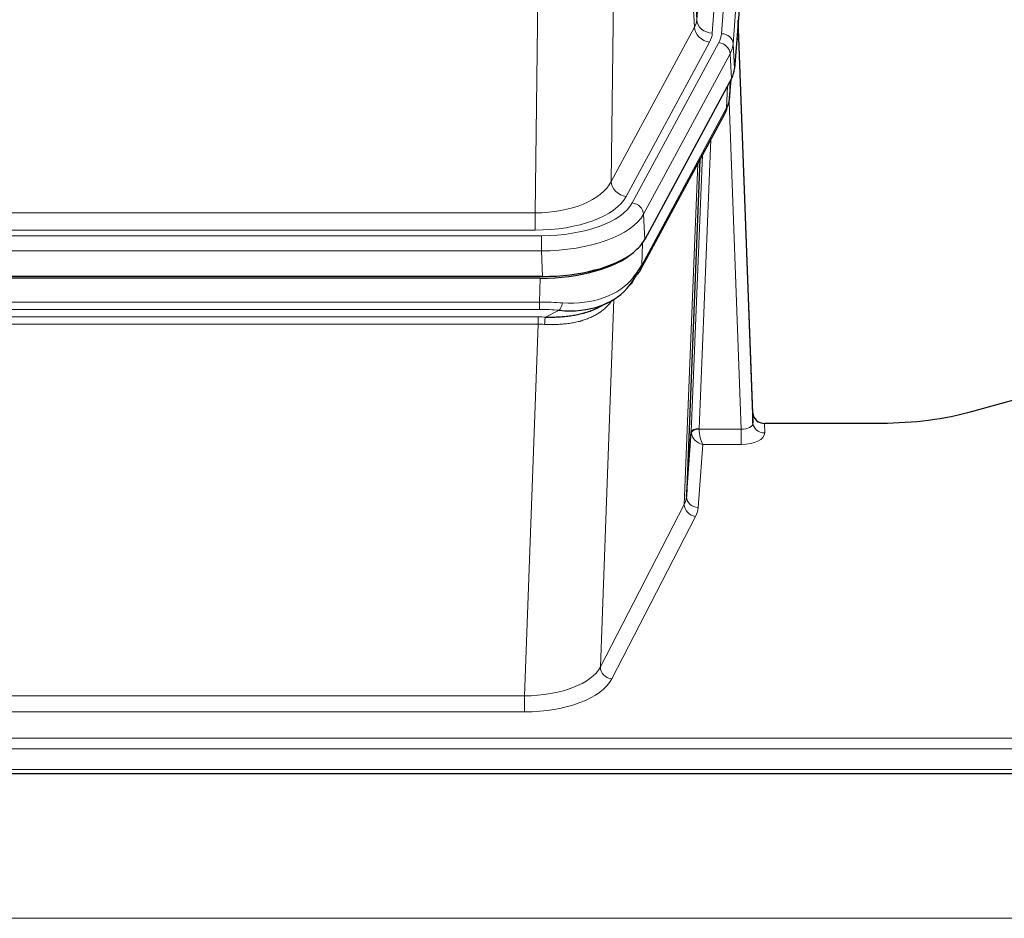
# Model space of a CAD drawing. Header units: inches. Extents: x 0 to 23760, y -13 to 16800.
# Tile 242 of 256: x 19951 to 20204, y 13866 to 14096. Entities that reach past the tile are written whole.
import ezdxf

# ---------------------------------------------------------------- set-up
doc = ezdxf.new("R2010")
doc.units = ezdxf.units.IN
doc.layers.add('1', color=7, linetype='Continuous', true_color=0xffffff)

msp = doc.modelspace()

# ---------------------------------------------------------------- linework, layer by layer
at = {"layer": '1', "color": 110, "linetype": 'Continuous', "lineweight": 13}
for p, q in [((20124.82, 14096.243), (20137.887, 14269.016)), ((20141.879, 14265.59), (20128.813, 14092.817)), ((20131.16, 14092.664), (20144.271, 14266.025)), ((20147.265, 14263.455), (20134.154, 14090.094)), ((20120.444, 14170.92), (20124.82, 14096.243)), ((20124.239, 14094.334), (20119.888, 14168.586)), ((20103.845, 14130.442), (20102.887, 14054.791)), ((20083.445, 14046.756), (20084.413, 14123.252)), ((20102.887, 14054.791), (20124.239, 14094.334)), ((20106.763, 14050.982), (20128.115, 14090.526)), ((20108.288, 14049.308), (20130.462, 14090.373)), ((20134.154, 14090.094), (20134.527, 14083.722)), ((20133.369, 14087.517), (20111.195, 14046.451)), ((20133.743, 14081.144), (20133.369, 14087.517)), ((20132.473, 14073.64), (20132.692, 14079.198)), ((20133.258, 14076.219), (20133.613, 14080.903)), ((20110.726, 14033.364), (20132.473, 14073.64)), ((20136.24, 13991.396), (20133.109, 14075.248)), ((20128.456, 14065.534), (20125.434, 13991.483)), ((20123.436, 13990.717), (20126.329, 14061.594)), ((20121.622, 13972.089), (20125.089, 14059.299)), ((19870.802, 14046.756), (20083.445, 14046.756)), ((20083.445, 14042.342), (20083.445, 14046.756)), ((20111.195, 14046.451), (20111.488, 14039.93)), ((19869.213, 14040.918), (20085.033, 14040.918)), ((20083.445, 14042.342), (19870.802, 14042.342)), ((20085.033, 14037.013), (20085.033, 14040.918)), ((20110.902, 14039), (20110.726, 14033.364)), ((20085.033, 14037.013), (19869.213, 14037.013)), ((20085.326, 14030.492), (20085.033, 14037.013)), ((20084.544, 14023.919), (20084.735, 14030.01)), ((19869.702, 14023.919), (20084.544, 14023.919)), ((20084.544, 14022.054), (20084.544, 14023.919)), ((20103.573, 14024.614), (20100.137, 13930.474)), ((20084.544, 14022.054), (19869.702, 14022.054)), ((20086.115, 14020.08), (20089.568, 14021.825)), ((19870.044, 14020.111), (20084.202, 14020.111)), ((20084.202, 14018.246), (19870.044, 14018.246)), ((20080.728, 13923.07), (20084.202, 14018.246)), ((20084.202, 14018.246), (20084.202, 14020.111)), ((20142.22, 13992.843), (20142.231, 13990.395)), ((20125.435, 13991.396), (20136.24, 13991.396)), ((20136.24, 13991.396), (20136.24, 13987.481)), ((20126.398, 13987.481), (20125.204, 13971.332)), ((20136.24, 13987.481), (20126.398, 13987.481)), ((20100.137, 13930.474), (20121.622, 13972.089)), ((20124.531, 13969.025), (20103.045, 13927.411)), ((19873.518, 13923.07), (20080.728, 13923.07)), ((20080.728, 13923.07), (20080.728, 13918.969)), ((20080.728, 13918.969), (19873.518, 13918.969)), ((19699.123, 13912.208), (20256.123, 13912.208)), ((19699.123, 13909.474), (20256.123, 13909.474)), ((19699.123, 13904.226), (20256.123, 13904.226)), ((16353.623, 13866.096), (21578.623, 13866.096))]:
    msp.add_line(p, q, dxfattribs=at)
at = {"layer": '1', "color": 2, "linetype": 'Continuous', "lineweight": 25}
for p, q in [((20147.645, 14257.175), (20134.527, 14083.722)), ((20139.222, 13995.465), (20135.464, 14096.103)), ((20135.544, 14091.71), (20139.232, 13992.928)), ((20133.743, 14081.144), (20111.488, 14039.93)), ((20133.252, 14076.106), (20133.615, 14080.908)), ((20133.429, 14080.563), (20133.258, 14076.219)), ((20133.252, 14076.106), (20133.258, 14076.219)), ((20110.367, 14032.034), (20132.114, 14072.31)), ((20125.635, 14060.31), (20122.207, 13974.099)), ((20085.326, 14030.492), (19868.92, 14030.492)), ((20084.735, 14030.01), (19869.512, 14030.01)), ((20099.432, 14022.446), (20102.226, 14023.858)), ((20211.667, 14000.415), (20195.503, 13995.884)), ((20139.232, 13992.928), (20139.222, 13995.465)), ((20172.123, 13992.843), (20142.22, 13992.843)), ((20122.207, 13974.099), (20123.436, 13990.717)), ((19699.123, 13903.211), (20256.123, 13903.211))]:
    msp.add_line(p, q, dxfattribs=at)
at = {"layer": '1', "color": 110, "linetype": 'Continuous', "lineweight": 13}
for centre, major_axis, ratio, start_param, end_param in [((20104.794, 14096.755), (-20.038, 0.241), 0.4621297, 2.903225, 3.1123764), ((20128.813, 14096.365), (3.989, -0.302), 0.8864705, 3.2608937, 4.7793301), ((20128.115, 14094.074), (3.52, -1.9), 0.8606628, 3.6289862, 5.1474227), ((20135.544, 14089.557), (-0.214, 6.443), 0.0117452, 5.0526437, 5.774114), ((20104.794, 14093.207), (-24.033, 0.005), 0.4611335, 2.8976848, 3.1068362), ((20107.142, 14093.055), (-24.033, 0.005), 0.4611335, 2.8976848, 3.1068362), ((20131.16, 14090.003), (2.991, -0.226), 0.8864705, 0.119301, 1.6377375), ((20132.546, 14091.618), (2.998, 0.112), 0.4302668, 5.7021495, 6.2671208), ((20130.462, 14087.712), (2.64, -1.425), 0.8606628, 0.4873936, 2.00583), ((20107.142, 14090.394), (27.028, 0.171), 0.4605352, 6.0362132, 6.2453646), ((20128.594, 14074.21), (3.52, -1.9), 0.8606628, 0.0000038, 0.4001271), ((20105.464, 14056.43), (27.538, 20.422), 0.1820486, 5.911729, 5.9437093), ((20083.524, 14057.363), (20.002, 0.126), 0.5302672, 4.7050812, 6.0263936), ((20106.763, 14054.531), (-3.52, 1.9), 0.8606628, 0.4873936, 2.00583), ((20083.524, 14053.815), (24.002, 0.049), 0.477994, 4.708097, 6.0294094), ((20084.982, 14052.015), (-24.02, 0.03), 0.4619935, 1.5735185, 2.8978281), ((20108.288, 14046.647), (2.64, -1.425), 0.8606628, 0.4873936, 2.00583), ((20084.982, 14049.354), (27.018, 0.111), 0.4567867, 4.7124116, 6.0367213), ((20106.847, 14033.935), (3.52, -1.9), 0.8606628, 0.0000038, 0.4001271), ((20084.797, 14045.302), (-25.329, 12.681), 0.6929209, 2.1169098, 3.0007467), ((20083.894, 14016.485), (27.015, 0.091), 0.2751837, 1.3250001, 1.545831), ((20089.568, 14025.66), (-0.368, -3.983), 0.2964475, 0.3019504, 1.0888865), ((20083.894, 14012.65), (23.017, 0.318), 0.4083138, 1.3161001, 1.5369309), ((20083.412, 14010.299), (24.025, 0.387), 0.4081206, 1.4515092, 1.5313568), ((20083.412, 14006.463), (20.023, 0.877), 0.5868265, 1.4258228, 1.5056703), ((20086.115, 14016.245), (0.131, 3.998), 0.1099517, 0.2897867, 1.0584981), ((20136.227, 13993.019), (-3.004, 0.138), 0.5390598, 1.5996723, 3.1704686), ((20142.231, 13993.019), (-3, -0.013), 0.8746179, 0.0299147, 1.5670846), ((20126.433, 13990.59), (-2.996, 0.15), 0.8842156, 0.0089588, 0.1047243), ((20125.434, 13990.622), (1.998, -0.082), 0.4302193, 1.5883537, 3.1255299), ((20125.435, 13990.535), (-1.996, -0.13), 0.4297663, 4.6843512, 6.2157251), ((20126.398, 13990.105), (-2.669, 1.608), 0.8008031, 0.5106166, 2.0203264), ((20126.433, 13991.451), (1.001, 0.011), 0.9036689, 3.0949665, 3.1907321), ((20126.398, 13990.105), (-0.506, 2.997), 0.2740591, 1.0794715, 2.5891813), ((20136.227, 13990.395), (-6.003, 0.008), 0.4854373, 1.5734916, 3.1442879), ((20102.205, 13974.354), (20.016, 0.121), 0.4848834, 6.0350943, 6.2444185), ((20125.204, 13973.956), (2.992, -0.221), 0.8740585, 3.1714428, 4.7769181), ((20124.531, 13971.649), (2.666, -1.376), 0.8484453, 3.5215353, 5.1252561), ((20102.205, 13971.73), (23.014, 0.002), 0.4845187, 6.038018, 6.2473422), ((20080.722, 13932.744), (20.013, 0.104), 0.483363, 4.7101919, 6.0355739), ((20103.045, 13930.035), (2.666, -1.376), 0.8484453, 3.5215353, 5.1252561), ((20080.722, 13930.12), (-23.012, 0.004), 0.4845836, 1.5711584, 2.8965404)]:
    msp.add_ellipse(centre, major_axis=major_axis, ratio=ratio, start_param=start_param, end_param=end_param, dxfattribs=at)
at = {"layer": '1', "color": 2, "linetype": 'Continuous', "lineweight": 25}
for centre, major_axis, ratio, start_param, end_param in [((20107.507, 14084.161), (-27.037, 0.006), 0.4611335, 2.8976848, 3.1068362), ((20105.464, 14056.43), (27.174, 22.247), 0.265953, 6.0029107, 6.0348909), ((20128.76, 14074.531), (3.584, -1.776), 0.8816114, 6.2824956, 6.6531678), ((20106.614, 14085.707), (-26.161, 11.46), 0.4493681, 3.1218709, 3.267222), ((20085.268, 14042.976), (-27.023, 0.034), 0.4619935, 2.6128783, 2.8978281), ((20084.709, 14042.485), (-27.01, 0.015), 0.4618579, 1.5720062, 2.656), ((20085.268, 14042.976), (-27.023, 0.034), 0.4619935, 1.5735185, 2.6128783), ((20083.894, 14016.485), (27.355, 20.182), 0.1876908, 5.6857719, 5.9066027), ((20086.591, 14013.622), (23.434, 19.972), 0.1471226, 5.6997031, 5.9205339), ((20106.847, 14033.935), (3.52, -1.9), 0.8606628, 5.9153676, 6.2831892), ((20084.797, 14045.302), (-23.359, 16.381), 0.7286412, 2.2260513, 3.1098882), ((20105.07, 14031.253), (3.195, -2.407), 0.6715965, 6.033487, 6.820423), ((20142.22, 13995.556), (-3, 0.002), 0.9042699, 0.0343167, 1.5714866)]:
    msp.add_ellipse(centre, major_axis=major_axis, ratio=ratio, start_param=start_param, end_param=end_param, dxfattribs=at)
msp.add_open_spline([(20132.114, 14072.31), (20132.235, 14072.533), (20132.345, 14072.755)], degree=2, dxfattribs=at)
at = {"layer": '1', "color": 110, "linetype": 'Continuous', "lineweight": 13}
msp.add_open_spline([(20103.175, 14024.488), (20103.019, 14024.236), (20102.847, 14023.987), (20102.472, 14023.497), (20102.269, 14023.256), (20101.831, 14022.785), (20101.596, 14022.554), (20101.096, 14022.104), (20100.831, 14021.885), (20100.408, 14021.566), (20100.264, 14021.461), (20100.041, 14021.307), (20099.965, 14021.256), (20099.813, 14021.155), (20099.736, 14021.105), (20099.348, 14020.859), (20099.025, 14020.671), (20098.355, 14020.316), (20097.661, 14019.979), (20096.919, 14019.682), (20096.154, 14019.405), (20095.759, 14019.276), (20095.301, 14019.143), (20095.25, 14019.128), (20095.148, 14019.099), (20095.096, 14019.085), (20094.941, 14019.042), (20094.63, 14018.959), (20094.315, 14018.883), (20093.68, 14018.739), (20093.25, 14018.654), (20092.376, 14018.506), (20091.932, 14018.443), (20091.03, 14018.337), (20090.572, 14018.294), (20089.875, 14018.245), (20089.641, 14018.231), (20089.287, 14018.214), (20089.169, 14018.208), (20088.931, 14018.199), (20088.812, 14018.195), (20088.216, 14018.179), (20087.736, 14018.175), (20086.77, 14018.184), (20086.285, 14018.197), (20085.796, 14018.217)], degree=3, knots=[0, 0, 0, 0, 0.0625, 0.0625, 0.125, 0.125, 0.1875, 0.1875, 0.25, 0.25, 0.28125, 0.28125, 0.296875, 0.296875, 0.3125, 0.3125, 0.375, 0.375, 0.4375, 0.5, 0.5, 0.5625, 0.5625, 0.5703125, 0.5703125, 0.578125, 0.578125, 0.59375, 0.625, 0.625, 0.6875, 0.6875, 0.75, 0.75, 0.8125, 0.8125, 0.84375, 0.84375, 0.859375, 0.859375, 0.875, 0.875, 0.9375, 0.9375, 1, 1, 1, 1], dxfattribs=at)
at = {"layer": '1', "color": 2, "linetype": 'Continuous', "lineweight": 25}
for points, knots in [([(20086.115, 14020.08), (20086.633, 14020.071), (20087.148, 14020.069), (20088.173, 14020.081), (20088.683, 14020.096), (20089.318, 14020.125), (20089.445, 14020.132), (20089.698, 14020.146), (20089.824, 14020.154), (20090.2, 14020.179), (20090.45, 14020.198), (20091.192, 14020.262), (20091.678, 14020.314), (20092.637, 14020.439), (20093.109, 14020.512), (20094.038, 14020.678), (20094.495, 14020.771), (20095.168, 14020.928), (20095.391, 14020.983), (20095.722, 14021.07), (20095.831, 14021.099), (20095.995, 14021.145), (20096.05, 14021.16), (20096.158, 14021.191), (20096.645, 14021.332), (20097.114, 14021.486), (20097.919, 14021.777), (20098.617, 14022.056), (20099.271, 14022.365), (20099.552, 14022.507)], [0, 0, 0, 0, 0.1020877, 0.1020877, 0.2041754, 0.2041754, 0.2296973, 0.2296973, 0.2552192, 0.2552192, 0.3062631, 0.3062631, 0.4083508, 0.4083508, 0.5104385, 0.5104385, 0.6125262, 0.6125262, 0.66357, 0.66357, 0.6890919, 0.6890919, 0.7018529, 0.7018529, 0.7146139, 0.8167015, 0.8167015, 0.9187892, 1, 1, 1, 1]), ([(20195.503, 13995.884), (20191.969, 13994.893), (20188.167, 13994.129), (20180.284, 13993.104), (20176.204, 13992.843), (20172.123, 13992.843)], [0, 0, 0, 0, 0.5, 0.5, 1, 1, 1, 1])]:
    msp.add_open_spline(points, degree=3, knots=knots, dxfattribs=at)

doc.saveas('drawing.dxf')
